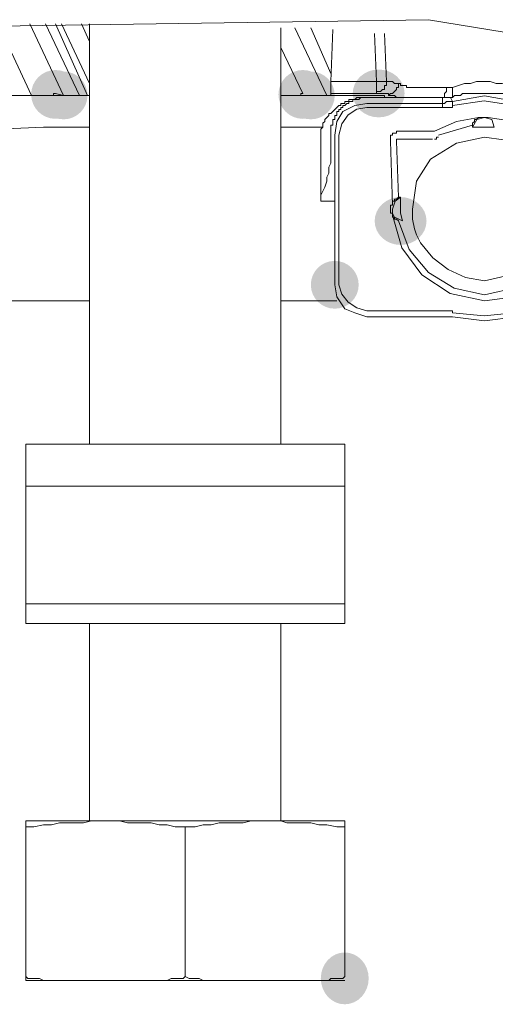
# Model space of a CAD drawing. Header units: millimetres. Extents: x -2603 to 1446, y -6775 to 6616.
# Tile 21 of 75: x -1224 to -1205, y -5377 to -5337. Entities that reach past the tile are written whole.
import ezdxf

# ---------------------------------------------------------------- set-up
doc = ezdxf.new("R2010")
doc.units = ezdxf.units.MM
doc.layers.get('0').update_dxf_attribs({"color": 252})

msp = doc.modelspace()

# ---------------------------------------------------------------- hatches: boundary and pattern name
h = msp.add_hatch(color=7)
edge = h.paths.add_edge_path()
edge.add_arc((-1222.945, -5340.038), 0.985, 0, 360)
h = msp.add_hatch(color=7)
edge = h.paths.add_edge_path()
edge.add_arc((-1222.623, -5340.078), 0.965, 0, 360)
h = msp.add_hatch(color=7)
edge = h.paths.add_edge_path()
edge.add_arc((-1222.623, -5340.078), 0.965, 0, 360)
h = msp.add_hatch(color=7)
edge = h.paths.add_edge_path()
edge.add_arc((-1212.971, -5340.038), 0.985, 0, 360)
h = msp.add_hatch(color=7)
edge = h.paths.add_edge_path()
edge.add_arc((-1212.65, -5340.078), 0.965, 0, 360)
h = msp.add_hatch(color=7)
edge = h.paths.add_edge_path()
edge.add_arc((-1212.65, -5340.078), 0.965, 0, 360)
h = msp.add_hatch(color=7)
edge = h.paths.add_edge_path()
edge.add_ellipse((-1209.915, -5339.998), major_axis=(1.046, 0), ratio=0.923077, start_angle=0, end_angle=360)
h = msp.add_hatch(color=7)
edge = h.paths.add_edge_path()
edge.add_ellipse((-1209.03, -5345.145), major_axis=(1.046, 0), ratio=0.923077, start_angle=0, end_angle=360)
h = msp.add_hatch(color=7)
edge = h.paths.add_edge_path()
edge.add_arc((-1211.685, -5347.719), 0.965, 0, 360)
h = msp.add_hatch(color=7)
edge = h.paths.add_edge_path()
edge.add_ellipse((-1211.282, -5375.708), major_axis=(0, 1.046), ratio=0.923077, start_angle=0, end_angle=360)

# ---------------------------------------------------------------- linework, layer by layer
at = {"color": 7, "lineweight": 0}
for points in [[(-1207.904, -5337.022), (-1238.119, -5337.473), (-1268.387, -5338.309)], [(-1223.91, -5340.078), (-1225.277, -5337.183)], [(-1222.945, -5339.998), (-1222.623, -5340.078), (-1223.99, -5337.183)], [(-1223.347, -5337.183), (-1221.979, -5340.078)], [(-1222.945, -5337.183), (-1221.658, -5340.078)], [(-1221.577, -5339.596), (-1222.703, -5337.183)], [(-1221.577, -5337.907), (-1221.899, -5337.183)], [(-1221.577, -5337.183), (-1221.577, -5337.585)], [(-1207.904, -5337.022), (-1198.092, -5338.631), (-1184.097, -5338.711), (-1171.711, -5339.033), (-1161.095, -5340.722)], [(-1221.577, -5337.585), (-1221.577, -5354.154)], [(-1213.856, -5337.585), (-1213.856, -5337.344)], [(-1213.856, -5354.154), (-1213.856, -5337.585)], [(-1213.293, -5337.344), (-1212.006, -5340.078)], [(-1211.845, -5339.194), (-1212.65, -5337.344)], [(-1211.765, -5337.424), (-1211.845, -5339.515), (-1209.996, -5339.515)], [(-1210.076, -5337.585), (-1209.996, -5339.515)], [(-1209.674, -5337.585), (-1209.593, -5339.515)], [(-1213.856, -5338.148), (-1212.971, -5339.998)], [(-1211.845, -5339.515), (-1211.845, -5339.998)], [(-1209.111, -5339.596), (-1209.272, -5339.596), (-1209.352, -5339.515), (-1209.593, -5339.515), (-1209.593, -5339.676), (-1209.674, -5339.676), (-1209.674, -5339.837), (-1209.754, -5339.837), (-1209.835, -5339.918), (-1209.996, -5339.918)], [(-1209.996, -5339.515), (-1209.996, -5339.998), (-1209.996, -5339.918)], [(-1209.593, -5339.515), (-1209.996, -5339.515)], [(-1207.181, -5339.757), (-1208.789, -5339.757), (-1208.789, -5339.676), (-1209.03, -5339.676), (-1209.03, -5339.596), (-1209.111, -5339.596), (-1209.111, -5339.757), (-1209.191, -5339.757), (-1209.191, -5339.837), (-1209.352, -5339.998), (-1209.433, -5339.998), (-1209.513, -5340.078)], [(-1204.366, -5339.757), (-1204.607, -5339.676), (-1204.929, -5339.596), (-1205.17, -5339.596), (-1205.411, -5339.515), (-1205.974, -5339.515), (-1206.215, -5339.596), (-1206.457, -5339.596), (-1206.939, -5339.757), (-1206.939, -5340.159), (-1207.02, -5340.159)], [(-1223.266, -5340.078), (-1223.025, -5340.078), (-1223.025, -5339.998), (-1222.945, -5339.998)], [(-1213.293, -5340.078), (-1213.052, -5340.078), (-1213.052, -5339.998), (-1212.971, -5339.998)], [(-1211.845, -5340.078), (-1211.845, -5339.998), (-1209.835, -5339.998)], [(-1209.835, -5339.998), (-1209.513, -5339.998), (-1209.513, -5340.078)], [(-1206.939, -5339.757), (-1207.181, -5339.757), (-1207.181, -5339.918), (-1207.261, -5339.998), (-1207.261, -5340.159), (-1207.341, -5340.159)], [(-1204.366, -5340.32), (-1204.366, -5340.159), (-1204.446, -5340.159), (-1204.526, -5340.078), (-1204.768, -5340.078), (-1204.848, -5339.998), (-1206.537, -5339.998), (-1206.618, -5340.078), (-1206.859, -5340.078), (-1206.939, -5340.159), (-1207.02, -5340.159)], [(-1221.577, -5340.078), (-1240.076, -5340.078)], [(-1211.845, -5340.078), (-1213.856, -5340.078)], [(-1209.513, -5340.159), (-1210.8, -5340.159), (-1210.88, -5340.239), (-1211.122, -5340.239), (-1211.122, -5340.32), (-1211.282, -5340.32), (-1211.282, -5340.4), (-1211.443, -5340.4), (-1211.443, -5340.481), (-1211.524, -5340.481), (-1211.845, -5340.802), (-1211.926, -5340.802), (-1211.926, -5340.883), (-1212.087, -5341.044), (-1212.087, -5341.124), (-1212.167, -5341.204), (-1212.167, -5341.365), (-1212.248, -5341.446), (-1212.248, -5341.928)], [(-1209.513, -5340.159), (-1209.674, -5340.159), (-1209.674, -5340.078), (-1211.845, -5340.078)], [(-1210.398, -5340.159), (-1210.639, -5340.159), (-1210.719, -5340.239), (-1210.961, -5340.239), (-1210.961, -5340.32), (-1211.122, -5340.32), (-1211.122, -5340.4), (-1211.202, -5340.4), (-1211.282, -5340.481), (-1211.363, -5340.481), (-1211.363, -5340.561), (-1211.443, -5340.561), (-1211.443, -5340.641), (-1211.524, -5340.641), (-1211.524, -5340.722), (-1211.604, -5340.722), (-1211.604, -5340.883), (-1211.685, -5340.883), (-1211.685, -5341.044), (-1211.765, -5341.044), (-1211.765, -5341.285), (-1211.845, -5341.285), (-1211.845, -5341.607)], [(-1210.398, -5340.4), (-1210.88, -5340.481), (-1211.363, -5340.722), (-1211.604, -5341.124), (-1211.685, -5341.687)], [(-1207.341, -5340.4), (-1207.341, -5340.159), (-1210.398, -5340.159)], [(-1207.341, -5340.561), (-1207.341, -5340.4), (-1210.398, -5340.4)], [(-1209.513, -5340.078), (-1209.272, -5340.078), (-1209.191, -5340.159), (-1209.111, -5340.159)], [(-1206.939, -5340.32), (-1207.02, -5340.159), (-1207.341, -5340.159)], [(-1206.939, -5340.481), (-1206.939, -5340.32), (-1207.181, -5340.32), (-1207.261, -5340.4), (-1207.341, -5340.4)], [(-1204.366, -5340.32), (-1205.645, -5340.098), (-1206.939, -5340.32)], [(-1204.446, -5340.481), (-1205.657, -5340.303), (-1206.939, -5340.481)], [(-1210.398, -5340.561), (-1210.801, -5340.633), (-1211.144, -5340.864), (-1211.395, -5341.226), (-1211.524, -5341.687)], [(-1210.398, -5340.561), (-1207.341, -5340.561)], [(-1207.341, -5340.561), (-1206.939, -5340.561), (-1206.939, -5340.481)], [(-1205.894, -5340.963), (-1206.779, -5341.124), (-1207.663, -5341.526)], [(-1205.652, -5340.963), (-1205.952, -5341.05), (-1206.135, -5341.365)], [(-1205.894, -5340.963), (-1205.974, -5341.044), (-1206.055, -5341.044), (-1206.055, -5341.124), (-1206.135, -5341.204), (-1206.135, -5341.285)], [(-1205.894, -5340.963), (-1205.492, -5340.963)], [(-1205.25, -5341.365), (-1205.347, -5341.051), (-1205.652, -5340.963)], [(-1203.722, -5341.526), (-1204.534, -5341.123), (-1205.492, -5340.963)], [(-1221.577, -5341.365), (-1223.427, -5341.365), (-1225.277, -5341.446), (-1240.076, -5341.446)], [(-1212.167, -5341.365), (-1213.856, -5341.365)], [(-1209.352, -5344.904), (-1209.352, -5344.824), (-1209.433, -5344.824), (-1209.433, -5344.502), (-1209.352, -5344.502), (-1209.433, -5341.928), (-1209.433, -5341.687), (-1209.352, -5341.687), (-1209.352, -5341.607), (-1209.191, -5341.607), (-1209.191, -5341.526), (-1207.663, -5341.526)], [(-1206.135, -5341.365), (-1206.135, -5341.285), (-1207.502, -5341.687)], [(-1205.25, -5341.365), (-1206.135, -5341.365)], [(-1212.248, -5341.928), (-1212.248, -5344.341)], [(-1212.248, -5343.135), (-1212.248, -5341.928)], [(-1211.845, -5341.607), (-1211.845, -5342.089)], [(-1211.685, -5341.687), (-1211.685, -5347.719)], [(-1211.524, -5347.719), (-1211.524, -5341.687)], [(-1207.744, -5341.848), (-1209.191, -5341.848), (-1209.191, -5341.928)], [(-1209.191, -5341.928), (-1209.111, -5344.18), (-1209.03, -5344.18)], [(-1205.652, -5341.767), (-1206.778, -5342.009), (-1207.824, -5342.652), (-1208.387, -5343.537), (-1208.548, -5344.663), (-1208.548, -5345.065), (-1208.467, -5345.467), (-1208.387, -5345.708), (-1208.226, -5346.03)], [(-1207.502, -5341.767), (-1207.583, -5341.767), (-1207.583, -5341.848), (-1207.663, -5341.848)], [(-1203.159, -5343.296), (-1203.597, -5342.649), (-1204.183, -5342.167), (-1204.881, -5341.867), (-1205.652, -5341.767)], [(-1211.845, -5342.089), (-1211.845, -5342.813), (-1211.926, -5342.974), (-1211.926, -5343.215), (-1212.006, -5343.376), (-1212.006, -5343.537), (-1212.087, -5343.778), (-1212.248, -5344.1), (-1212.248, -5344.341)], [(-1212.248, -5343.135), (-1212.248, -5343.456)], [(-1212.248, -5344.341), (-1211.685, -5344.341), (-1211.765, -5344.341)], [(-1209.03, -5344.18), (-1209.247, -5344.348), (-1209.352, -5344.663)], [(-1209.352, -5344.502), (-1209.352, -5344.341), (-1209.272, -5344.341), (-1209.272, -5344.261), (-1209.191, -5344.261), (-1209.111, -5344.18)], [(-1209.03, -5344.824), (-1209.03, -5344.18)], [(-1209.352, -5344.663), (-1209.352, -5344.824), (-1209.272, -5344.985), (-1208.95, -5345.145)], [(-1205.652, -5347.558), (-1204.53, -5347.304), (-1203.621, -5346.678), (-1203.024, -5345.768), (-1202.837, -5344.663)], [(-1209.352, -5344.904), (-1208.983, -5346.234), (-1208.173, -5347.322), (-1207.027, -5348.065), (-1205.652, -5348.363)], [(-1209.352, -5344.904), (-1209.352, -5344.985), (-1209.272, -5344.985), (-1209.272, -5345.065), (-1209.191, -5345.065), (-1209.111, -5345.145)], [(-1209.111, -5345.145), (-1208.679, -5346.296), (-1207.903, -5347.227), (-1206.866, -5347.86), (-1205.652, -5348.121)], [(-1209.03, -5344.824), (-1208.95, -5345.145)], [(-1205.652, -5348.363), (-1204.927, -5348.274), (-1204.25, -5348.058), (-1203.636, -5347.727), (-1203.1, -5347.294), (-1202.657, -5346.775), (-1202.322, -5346.181), (-1202.109, -5345.526), (-1202.033, -5344.824)], [(-1205.652, -5348.121), (-1204.344, -5347.827), (-1203.273, -5347.112), (-1202.546, -5346.078), (-1202.274, -5344.824)], [(-1208.226, -5346.03), (-1207.731, -5346.637), (-1207.117, -5347.106), (-1206.414, -5347.419), (-1205.652, -5347.558)], [(-1211.685, -5347.719), (-1211.604, -5348.202), (-1211.282, -5348.684), (-1210.88, -5348.845), (-1210.398, -5349.006)], [(-1211.524, -5347.719), (-1211.394, -5348.093), (-1211.143, -5348.416), (-1210.8, -5348.652), (-1210.398, -5348.765)], [(-1238.709, -5348.363), (-1221.577, -5348.363)], [(-1213.856, -5348.363), (-1211.604, -5348.363)], [(-1207.341, -5348.765), (-1210.398, -5348.765)], [(-1210.398, -5349.006), (-1207.341, -5349.006)], [(-1206.939, -5348.845), (-1206.939, -5348.765), (-1207.341, -5348.765)], [(-1207.341, -5349.006), (-1206.939, -5349.006)], [(-1206.939, -5348.845), (-1205.657, -5348.973), (-1204.446, -5348.845)], [(-1206.939, -5349.006), (-1205.645, -5349.172), (-1204.366, -5349.006)], [(-1211.282, -5354.154), (-1224.151, -5354.154), (-1224.151, -5361.392)], [(-1211.282, -5361.392), (-1211.282, -5354.154)], [(-1224.151, -5355.843), (-1211.282, -5355.843)], [(-1224.151, -5360.588), (-1211.282, -5360.588)], [(-1224.151, -5361.392), (-1211.282, -5361.392)], [(-1221.577, -5361.392), (-1221.577, -5369.355)], [(-1213.856, -5369.355), (-1213.856, -5361.392)], [(-1224.151, -5369.355), (-1211.282, -5369.355)], [(-1224.151, -5369.355), (-1224.151, -5375.789)], [(-1224.151, -5369.596), (-1223.829, -5369.596), (-1223.427, -5369.515), (-1223.105, -5369.515), (-1222.784, -5369.435), (-1221.819, -5369.435), (-1221.497, -5369.355), (-1220.934, -5369.355)], [(-1220.934, -5369.355), (-1220.371, -5369.355), (-1220.049, -5369.435), (-1219.084, -5369.435), (-1218.762, -5369.515), (-1218.441, -5369.515), (-1218.119, -5369.596), (-1217.717, -5369.596)], [(-1217.717, -5369.596), (-1217.315, -5369.596), (-1216.993, -5369.515), (-1216.671, -5369.515), (-1216.349, -5369.435), (-1215.384, -5369.435), (-1215.063, -5369.355), (-1214.5, -5369.355)], [(-1214.5, -5369.355), (-1213.856, -5369.355), (-1213.615, -5369.435), (-1212.65, -5369.435), (-1212.328, -5369.515), (-1212.006, -5369.515), (-1211.604, -5369.596), (-1211.282, -5369.596)], [(-1211.282, -5369.596), (-1211.282, -5369.355)], [(-1217.717, -5369.596), (-1217.717, -5375.628)], [(-1211.282, -5369.596), (-1211.282, -5375.628)], [(-1223.025, -5375.789), (-1223.427, -5375.789), (-1223.588, -5375.708), (-1224.071, -5375.708), (-1224.151, -5375.628)], [(-1216.591, -5375.789), (-1216.993, -5375.789), (-1217.154, -5375.708), (-1217.556, -5375.708), (-1217.717, -5375.628), (-1217.797, -5375.708), (-1218.28, -5375.708), (-1218.441, -5375.789), (-1218.843, -5375.789)], [(-1211.282, -5375.628), (-1211.363, -5375.708), (-1211.845, -5375.708), (-1211.926, -5375.789), (-1212.408, -5375.789)], [(-1211.282, -5375.789), (-1224.151, -5375.789)]]:
    msp.add_lwpolyline(points, dxfattribs=at)

doc.saveas('drawing.dxf')
